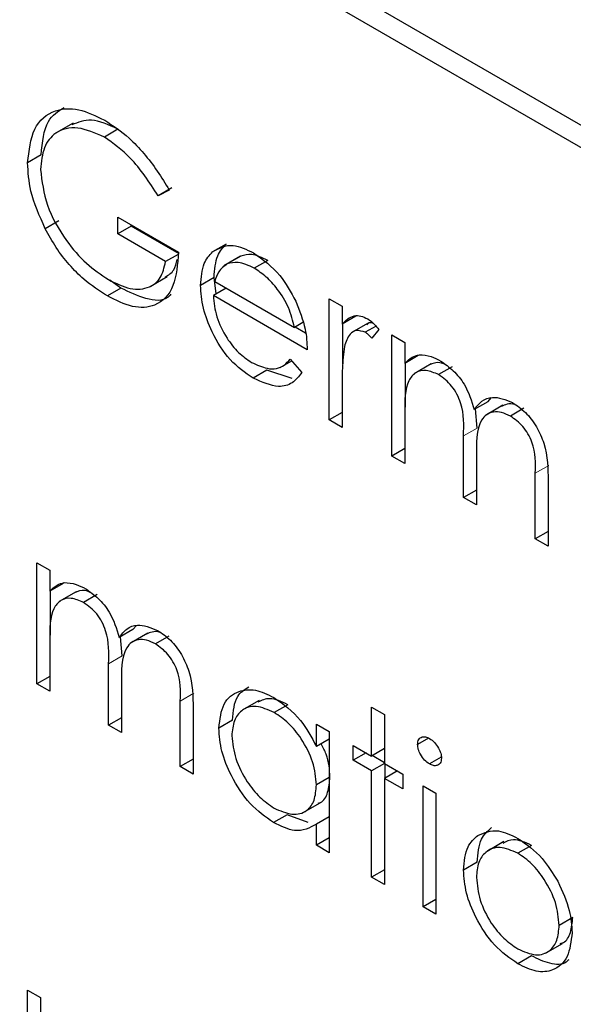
# Paper-space layout 'Blatt4' of a CAD drawing. Header units: millimetres. Extents: x 5 to 418, y 2 to 292.
# Tile 32 of 79: x 98.03 to 99.18, y 199.26 to 201.32. Entities that reach past the tile are written whole.
import ezdxf

# ---------------------------------------------------------------- set-up
doc = ezdxf.new("R2010")
doc.units = ezdxf.units.MM

psp = doc.layouts.new('Blatt4')

# ---------------------------------------------------------------- linework, layer by layer
at = {"color": 7, "linetype": 'Continuous', "lineweight": 25}
for p, q in [((110.1296, 194.786), (95.8461, 203.0317)), ((110.0892, 194.7626), (95.9471, 202.9267)), ((98.1407, 201.0999), (98.1053, 201.0795)), ((98.234, 201.0872), (98.2057, 201.0708)), ((98.0739, 201.0335), (98.0456, 201.0172)), ((98.3463, 200.9647), (98.3181, 200.9483)), ((98.3411, 200.9603), (98.3181, 200.9483)), ((98.1106, 200.8958), (98.0823, 200.8795)), ((98.2336, 200.904), (98.3603, 200.8309)), ((98.2336, 200.8686), (98.2336, 200.904)), ((98.2619, 200.8849), (98.2336, 200.8686)), ((98.2619, 200.8849), (98.2619, 200.8877)), ((98.3617, 200.8273), (98.2619, 200.8849)), ((98.3334, 200.811), (98.2336, 200.8686)), ((98.4598, 200.8477), (98.4315, 200.8313)), ((98.3595, 200.826), (98.3334, 200.811)), ((98.4901, 200.8226), (98.4547, 200.8022)), ((98.4903, 200.8224), (98.462, 200.8061)), ((98.5467, 200.8136), (98.5184, 200.7972)), ((98.2403, 200.7556), (98.2168, 200.7724)), ((98.3015, 200.7592), (98.3368, 200.7796)), ((98.4346, 200.7779), (98.4063, 200.7615)), ((98.4391, 200.7435), (98.4346, 200.7779)), ((98.436, 200.7695), (98.6021, 200.6736)), ((98.2403, 200.7556), (98.212, 200.7393)), ((98.4601, 200.7556), (98.4332, 200.7401)), ((98.6289, 200.6271), (98.4332, 200.7401)), ((98.675, 200.7334), (98.7018, 200.7179)), ((98.675, 200.4808), (98.675, 200.7334)), ((98.7018, 200.7179), (98.7018, 200.6808)), ((98.7301, 200.6971), (98.7018, 200.6808)), ((98.62, 200.684), (98.6021, 200.6736)), ((98.6254, 200.6617), (98.6035, 200.6744)), ((98.7033, 200.598), (98.7033, 200.6816)), ((98.756, 200.6826), (98.7207, 200.6622)), ((98.7725, 200.6764), (98.7501, 200.6635)), ((98.7786, 200.6694), (98.7638, 200.6511)), ((98.8055, 200.6581), (98.8323, 200.6426)), ((98.8055, 200.4055), (98.8055, 200.6581)), ((98.8323, 200.6426), (98.8323, 200.5987)), ((98.5935, 200.6076), (98.6174, 200.5794)), ((98.8606, 200.615), (98.8323, 200.5987)), ((98.5724, 200.59), (98.5966, 200.6039)), ((98.8337, 200.5071), (98.8337, 200.5995)), ((98.8877, 200.5975), (98.8523, 200.5771)), ((98.9314, 200.5915), (98.9031, 200.5752)), ((98.5447, 200.5843), (98.5164, 200.568)), ((98.5976, 200.5671), (98.5447, 200.5843)), ((98.7018, 200.5502), (98.7018, 200.4653)), ((99.0057, 200.5186), (99.0137, 200.5273)), ((99.0057, 200.5186), (98.9774, 200.5023)), ((98.9834, 200.4639), (98.9798, 200.5037)), ((99.0373, 200.5114), (99.002, 200.491)), ((99.0812, 200.505), (99.0529, 200.4887)), ((98.7018, 200.4964), (98.675, 200.4808)), ((98.8323, 200.4963), (98.8323, 200.39)), ((98.7018, 200.4653), (98.675, 200.4808)), ((98.9551, 200.3191), (98.9551, 200.4476)), ((98.8323, 200.421), (98.8055, 200.4055)), ((98.8323, 200.39), (98.8055, 200.4055)), ((98.982, 200.4019), (98.982, 200.3036)), ((99.1048, 200.2327), (99.1048, 200.3697)), ((99.1317, 200.354), (99.1317, 200.2172)), ((98.982, 200.3346), (98.9551, 200.3191)), ((98.982, 200.3036), (98.9551, 200.3191)), ((99.1317, 200.2482), (99.1048, 200.2327)), ((99.1317, 200.2172), (99.1048, 200.2327)), ((98.0648, 200.183), (98.0916, 200.1675)), ((98.0648, 199.9304), (98.0648, 200.183)), ((98.0916, 200.1675), (98.0916, 200.1236)), ((98.1199, 200.1399), (98.0916, 200.1236)), ((98.0931, 200.032), (98.0931, 200.1244)), ((98.147, 200.1224), (98.1116, 200.102)), ((98.1907, 200.1164), (98.1624, 200.1)), ((98.265, 200.0435), (98.273, 200.0521)), ((98.265, 200.0435), (98.2367, 200.0272)), ((98.2967, 200.0363), (98.2613, 200.0159)), ((98.0916, 200.0212), (98.0916, 199.9149)), ((98.2427, 199.9887), (98.2391, 200.0286)), ((98.3405, 200.0298), (98.3122, 200.0135)), ((98.2144, 199.844), (98.2144, 199.9724)), ((98.0916, 199.9459), (98.0648, 199.9304)), ((98.0916, 199.9149), (98.0648, 199.9304)), ((98.2413, 199.9267), (98.2413, 199.8285)), ((98.3641, 199.7576), (98.3641, 199.8945)), ((98.5289, 199.8959), (98.4935, 199.8755)), ((98.5882, 199.8868), (98.56, 199.8705)), ((98.391, 199.8789), (98.391, 199.7421)), ((98.7632, 199.8817), (98.7901, 199.8662)), ((98.7632, 199.7798), (98.7632, 199.8817)), ((98.7901, 199.8662), (98.7901, 199.7643)), ((98.2413, 199.8595), (98.2144, 199.844)), ((98.473, 199.8544), (98.4447, 199.838)), ((98.6481, 199.7995), (98.6481, 199.8462)), ((98.6481, 199.8462), (98.675, 199.8307)), ((98.2413, 199.8285), (98.2144, 199.844)), ((98.675, 199.8307), (98.675, 199.5781)), ((98.675, 199.815), (98.6481, 199.7995)), ((98.882, 199.8172), (98.8592, 199.804)), ((98.7249, 199.8019), (98.7632, 199.7798)), ((98.7249, 199.7709), (98.7249, 199.8019)), ((98.7517, 199.7864), (98.7249, 199.7709)), ((98.7901, 199.7953), (98.7632, 199.7798)), ((98.391, 199.7731), (98.3641, 199.7576)), ((98.7632, 199.7487), (98.7249, 199.7709)), ((98.7901, 199.7642), (98.7632, 199.7487)), ((98.7901, 199.7659), (98.7647, 199.7806)), ((98.7901, 199.7643), (98.8285, 199.7421)), ((98.7915, 199.734), (98.7915, 199.7634)), ((98.9087, 199.7775), (98.884, 199.7632)), ((98.391, 199.7421), (98.3641, 199.7576)), ((98.7632, 199.5272), (98.7632, 199.7487)), ((98.817, 199.7487), (98.7901, 199.7332)), ((98.675, 199.7349), (98.6481, 199.7194)), ((98.7901, 199.7332), (98.7901, 199.5116)), ((98.8285, 199.7111), (98.7901, 199.7332)), ((98.8285, 199.7421), (98.8285, 199.7111)), ((98.8707, 199.7177), (98.8976, 199.7022)), ((98.8707, 199.4651), (98.8707, 199.7177)), ((98.8976, 199.7022), (98.8976, 199.4496)), ((98.6206, 199.6619), (98.656, 199.6823)), ((98.587, 199.6571), (98.5588, 199.6408)), ((98.631, 199.6409), (98.587, 199.6571)), ((98.675, 199.6528), (98.6481, 199.6373)), ((98.6481, 199.5936), (98.6481, 199.6373)), ((98.675, 199.6091), (98.6481, 199.5936)), ((99.0394, 199.6013), (99.0041, 199.5809)), ((98.675, 199.5781), (98.6481, 199.5936)), ((99.0966, 199.5934), (99.0683, 199.577)), ((98.9834, 199.5583), (98.9551, 199.542)), ((98.7901, 199.5427), (98.7632, 199.5272)), ((98.7901, 199.5116), (98.7632, 199.5272)), ((98.8976, 199.4806), (98.8707, 199.4651)), ((98.8976, 199.4496), (98.8707, 199.4651)), ((99.183, 199.4429), (99.1547, 199.4266)), ((99.1261, 199.3684), (99.1615, 199.3888)), ((99.0967, 199.3629), (99.0685, 199.3465)), ((98.0456, 199.2913), (98.0725, 199.2758)), ((98.0456, 199.0387), (98.0456, 199.2913)), ((98.0725, 199.2758), (98.0725, 199.2386))]:
    psp.add_line(p, q, dxfattribs=at)
at = {"color": 7, "linetype": 'Continuous', "lineweight": 18}
for p, q in [((98.9834, 200.4639), (98.9551, 200.4476)), ((99.1331, 200.386), (99.1048, 200.3697)), ((98.2427, 199.9887), (98.2144, 199.9724)), ((98.3924, 199.9109), (98.3641, 199.8945))]:
    psp.add_line(p, q, dxfattribs=at)
for centre, major_axis, ratio, start_param, end_param in [((372.0278, 363.2841), (379.9846, 5.8274), 0.587244, 3.834585, 4.001386), ((372.0278, 351.7967), (379.9866, -5.634), 0.567146, 3.873355, 3.997444), ((372.013, 364.2552), (378.7845, 5.8277), 0.587275, 3.871004, 3.964908)]:
    psp.add_ellipse(centre, major_axis=major_axis, ratio=ratio, start_param=start_param, end_param=end_param, dxfattribs=at)
at = {"color": 7, "linetype": 'Continuous', "lineweight": 25}
for points, knots in [([(87.3461, 211.6256), (88.1543, 211.1013), (90.4981, 209.581), (94.4492, 207.1006), (99.2284, 204.201), (104.0996, 201.3514), (109.0593, 198.5515), (114.1072, 195.8033), (117.9951, 193.7589), (120.198, 192.6299), (120.6706, 192.3876)], [0, 0, 0, 0, 0.0774167, 0.2244859, 0.3715556, 0.5186246, 0.6656928, 0.8127599, 0.959826, 1, 1, 1, 1]), ([(98.0456, 201.0172), (98.0485, 201.0425), (98.0544, 201.0933), (98.0975, 201.1292), (98.1512, 201.1326), (98.1881, 201.1147), (98.2066, 201.1058)], [0, 0, 0, 0, 0.2795897, 0.5590718, 0.7794111, 1, 1, 1, 1]), ([(98.0739, 201.0335), (98.0763, 201.0598), (98.0805, 201.1061), (98.1093, 201.1246), (98.1218, 201.1327)], [0, 0, 0, 0, 0.56748, 1, 1, 1, 1]), ([(98.234, 201.0872), (98.2147, 201.096), (98.1785, 201.1126), (98.1509, 201.1014), (98.1379, 201.0962)], [0, 0, 0, 0, 0.5307868, 1, 1, 1, 1]), ([(98.2066, 201.1058), (98.2237, 201.0944), (98.252, 201.0757), (98.2885, 201.0372), (98.3167, 201.0004), (98.333, 200.9736), (98.3411, 200.9603)], [0, 0, 0, 0, 0.339527, 0.559586, 0.779731, 1, 1, 1, 1]), ([(98.2057, 201.0708), (98.1868, 201.0791), (98.1489, 201.0956), (98.1047, 201.0843), (98.0775, 201.0517), (98.0741, 201.0193), (98.0725, 201.003)], [0, 0, 0, 0, 0.279847, 0.559555, 0.779847, 1, 1, 1, 1]), ([(98.3181, 200.9483), (98.2996, 200.9766), (98.2665, 201.0271), (98.2243, 201.0575), (98.2057, 201.0708)], [0, 0, 0, 0, 0.55984, 1, 1, 1, 1]), ([(98.0823, 200.8795), (98.0705, 200.9061), (98.0493, 200.9536), (98.0467, 200.9977), (98.0456, 201.0172)], [0, 0, 0, 0, 0.559317, 1, 1, 1, 1]), ([(98.0725, 201.003), (98.0755, 200.9784), (98.0816, 200.9291), (98.1214, 200.8579), (98.1675, 200.8047), (98.1987, 200.7838), (98.2143, 200.7734)], [0, 0, 0, 0, 0.279061, 0.558584, 0.779236, 1, 1, 1, 1]), ([(98.212, 200.7393), (98.1954, 200.75), (98.1679, 200.7677), (98.132, 200.8039), (98.1044, 200.8396), (98.0897, 200.8662), (98.0823, 200.8795)], [0, 0, 0, 0, 0.339789, 0.559872, 0.779908, 1, 1, 1, 1]), ([(98.4063, 200.7615), (98.4077, 200.7779), (98.41, 200.8072), (98.4249, 200.824), (98.4315, 200.8313)], [0, 0, 0, 0, 0.559427, 1, 1, 1, 1]), ([(98.4315, 200.8313), (98.4449, 200.8388), (98.469, 200.8523), (98.5023, 200.8362), (98.517, 200.8291)], [0, 0, 0, 0, 0.558577, 1, 1, 1, 1]), ([(98.4346, 200.7779), (98.4359, 200.7943), (98.4383, 200.8236), (98.4532, 200.8403), (98.4598, 200.8477)], [0, 0, 0, 0, 0.559427, 1, 1, 1, 1]), ([(98.3603, 200.8309), (98.3584, 200.8059), (98.3548, 200.7559), (98.3169, 200.7162), (98.2651, 200.7128), (98.2297, 200.7304), (98.212, 200.7393)], [0, 0, 0, 0, 0.280351, 0.559367, 0.779371, 1, 1, 1, 1]), ([(98.2143, 200.7734), (98.2298, 200.7658), (98.2606, 200.7507), (98.2986, 200.7545), (98.3248, 200.7749), (98.3306, 200.7989), (98.3334, 200.811)], [0, 0, 0, 0, 0.280254, 0.559912, 0.779941, 1, 1, 1, 1]), ([(98.3325, 200.7788), (98.3393, 200.7829), (98.3518, 200.7903), (98.3559, 200.8078), (98.3578, 200.8156)], [0, 0, 0, 0, 0.551016, 1, 1, 1, 1]), ([(98.5467, 200.8136), (98.5351, 200.8191), (98.5143, 200.829), (98.4977, 200.8244), (98.4903, 200.8224)], [0, 0, 0, 0, 0.5594582, 1, 1, 1, 1]), ([(98.517, 200.8291), (98.5365, 200.8152), (98.5713, 200.7905), (98.5948, 200.7475), (98.6051, 200.7285)], [0, 0, 0, 0, 0.558919, 1, 1, 1, 1]), ([(98.462, 200.8061), (98.4555, 200.8013), (98.4438, 200.7928), (98.4384, 200.7766), (98.436, 200.7695)], [0, 0, 0, 0, 0.5587953, 1, 1, 1, 1]), ([(98.5184, 200.7972), (98.5068, 200.8028), (98.4861, 200.8127), (98.4694, 200.8081), (98.462, 200.8061)], [0, 0, 0, 0, 0.5594582, 1, 1, 1, 1]), ([(98.6021, 200.6736), (98.5988, 200.6875), (98.5922, 200.7151), (98.5692, 200.7524), (98.5438, 200.7803), (98.5269, 200.7916), (98.5184, 200.7972)], [0, 0, 0, 0, 0.280138, 0.559194, 0.779598, 1, 1, 1, 1]), ([(98.3446, 200.743), (98.3427, 200.7408), (98.3311, 200.7271), (98.2923, 200.7307), (98.2576, 200.7473), (98.2403, 200.7556)], [0, 0, 0, 0, 0.089239, 0.543973, 1, 1, 1, 1]), ([(98.5164, 200.568), (98.4997, 200.5793), (98.4665, 200.6019), (98.4307, 200.6595), (98.4099, 200.7146), (98.4075, 200.7459), (98.4063, 200.7615)], [0, 0, 0, 0, 0.279885, 0.558859, 0.779462, 1, 1, 1, 1]), ([(98.4332, 200.7401), (98.4346, 200.7256), (98.4373, 200.6967), (98.4585, 200.6535), (98.4851, 200.6197), (98.5037, 200.6072), (98.513, 200.6009)], [0, 0, 0, 0, 0.279963, 0.559359, 0.779526, 1, 1, 1, 1]), ([(98.6051, 200.7285), (98.6129, 200.7088), (98.6268, 200.6736), (98.6283, 200.6413), (98.6289, 200.6271)], [0, 0, 0, 0, 0.558897, 1, 1, 1, 1]), ([(98.7018, 200.6808), (98.7094, 200.6883), (98.7198, 200.6988), (98.7404, 200.6986), (98.7503, 200.6939), (98.7552, 200.6916)], [0, 0, 0, 0, 0.558788, 0.779481, 1, 1, 1, 1]), ([(98.7552, 200.6916), (98.7598, 200.6882), (98.7682, 200.6823), (98.7754, 200.6734), (98.7786, 200.6694)], [0, 0, 0, 0, 0.559243, 1, 1, 1, 1]), ([(98.7501, 200.6635), (98.7438, 200.6655), (98.7311, 200.6697), (98.7148, 200.6587), (98.7097, 200.6435), (98.7066, 200.6342)], [0, 0, 0, 0, 0.278336, 0.558768, 1, 1, 1, 1]), ([(98.767, 200.6821), (98.7647, 200.6828), (98.7589, 200.6846), (98.7553, 200.6813), (98.7532, 200.6794)], [0, 0, 0, 0, 0.411162, 1, 1, 1, 1]), ([(98.7638, 200.6511), (98.7614, 200.6538), (98.757, 200.6587), (98.7522, 200.662), (98.7501, 200.6635)], [0, 0, 0, 0, 0.5603957, 1, 1, 1, 1]), ([(98.7066, 200.6342), (98.7049, 200.6191), (98.7017, 200.5921), (98.7018, 200.563), (98.7018, 200.5502)], [0, 0, 0, 0, 0.559636, 1, 1, 1, 1]), ([(98.513, 200.6009), (98.524, 200.5958), (98.5422, 200.5874), (98.5654, 200.5867), (98.5814, 200.5943), (98.5895, 200.6032), (98.5935, 200.6076)], [0, 0, 0, 0, 0.339465, 0.559626, 0.779498, 1, 1, 1, 1]), ([(98.8323, 200.5987), (98.8372, 200.6035), (98.8458, 200.612), (98.8575, 200.6153), (98.8627, 200.6167)], [0, 0, 0, 0, 0.5601482, 1, 1, 1, 1]), ([(98.8627, 200.6167), (98.8707, 200.6162), (98.8852, 200.6152), (98.9008, 200.6071), (98.9078, 200.6035)], [0, 0, 0, 0, 0.559743, 1, 1, 1, 1]), ([(98.9031, 200.5752), (98.8943, 200.579), (98.8766, 200.5866), (98.8544, 200.581), (98.8328, 200.5557), (98.8325, 200.5208), (98.8323, 200.4963)], [0, 0, 0, 0, 0.186544, 0.37335, 0.56013, 1, 1, 1, 1]), ([(98.917, 200.5963), (98.9131, 200.5979), (98.9005, 200.6029), (98.8909, 200.5985), (98.8842, 200.5954)], [0, 0, 0, 0, 0.309221, 1, 1, 1, 1]), ([(98.9078, 200.6035), (98.9165, 200.5974), (98.934, 200.5853), (98.9626, 200.5502), (98.9718, 200.5205), (98.9774, 200.5023)], [0, 0, 0, 0, 0.280809, 0.561507, 1, 1, 1, 1]), ([(98.6174, 200.5794), (98.6113, 200.5715), (98.5991, 200.5557), (98.5647, 200.5462), (98.5347, 200.5597), (98.5164, 200.568)], [0, 0, 0, 0, 0.280919, 0.561407, 1, 1, 1, 1]), ([(98.9551, 200.4476), (98.9559, 200.4698), (98.957, 200.4976), (98.942, 200.5347), (98.927, 200.5577), (98.9126, 200.5682), (98.9031, 200.5752)], [0, 0, 0, 0, 0.500537, 0.625897, 0.751368, 1, 1, 1, 1]), ([(98.9774, 200.5023), (98.9823, 200.5087), (98.9923, 200.5214), (99.0186, 200.5322), (99.0428, 200.5228), (99.0576, 200.517)], [0, 0, 0, 0, 0.2812634, 0.5620938, 1, 1, 1, 1]), ([(99.0636, 200.5123), (99.0634, 200.5124), (99.0569, 200.5151), (99.0462, 200.5146), (99.0378, 200.5107), (99.034, 200.5089)], [0, 0, 0, 0, 0.023662, 0.556677, 1, 1, 1, 1]), ([(99.0576, 200.517), (99.0667, 200.5108), (99.0848, 200.4984), (99.1084, 200.4672), (99.131, 200.4156), (99.1314, 200.3794), (99.1317, 200.354)], [0, 0, 0, 0, 0.186885, 0.373579, 0.560268, 1, 1, 1, 1]), ([(99.0529, 200.4887), (99.0467, 200.4917), (99.0343, 200.4978), (99.0172, 200.4982), (99.0027, 200.4928), (98.9816, 200.4688), (98.9818, 200.4316), (98.982, 200.4019)], [0, 0, 0, 0, 0.125317, 0.250662, 0.376086, 0.501515, 1, 1, 1, 1]), ([(99.1048, 200.3697), (99.1054, 200.3908), (99.1062, 200.4173), (99.0901, 200.4519), (99.0755, 200.4728), (99.0619, 200.4823), (99.0529, 200.4887)], [0, 0, 0, 0, 0.499445, 0.624933, 0.750561, 1, 1, 1, 1]), ([(98.0916, 200.1236), (98.0965, 200.1284), (98.1051, 200.1369), (98.1168, 200.1401), (98.122, 200.1416)], [0, 0, 0, 0, 0.560148, 1, 1, 1, 1]), ([(98.122, 200.1416), (98.1301, 200.141), (98.1445, 200.14), (98.1602, 200.1319), (98.1671, 200.1284)], [0, 0, 0, 0, 0.559743, 1, 1, 1, 1]), ([(98.1763, 200.1211), (98.1725, 200.1227), (98.1599, 200.1278), (98.1502, 200.1233), (98.1435, 200.1203)], [0, 0, 0, 0, 0.309221, 1, 1, 1, 1]), ([(98.1671, 200.1284), (98.1758, 200.1223), (98.1933, 200.1101), (98.2219, 200.0751), (98.2311, 200.0453), (98.2367, 200.0272)], [0, 0, 0, 0, 0.280809, 0.561507, 1, 1, 1, 1]), ([(98.1624, 200.1), (98.1536, 200.1038), (98.1359, 200.1114), (98.1137, 200.1059), (98.0921, 200.0806), (98.0918, 200.0457), (98.0916, 200.0212)], [0, 0, 0, 0, 0.186544, 0.37335, 0.56013, 1, 1, 1, 1]), ([(98.2144, 199.9724), (98.2153, 199.9946), (98.2163, 200.0224), (98.2013, 200.0596), (98.1864, 200.0825), (98.172, 200.093), (98.1624, 200.1)], [0, 0, 0, 0, 0.500537, 0.625897, 0.751368, 1, 1, 1, 1]), ([(98.2367, 200.0272), (98.2417, 200.0335), (98.2516, 200.0463), (98.2779, 200.0571), (98.3021, 200.0476), (98.3169, 200.0418)], [0, 0, 0, 0, 0.2812634, 0.5620938, 1, 1, 1, 1]), ([(98.3229, 200.0372), (98.3227, 200.0373), (98.3163, 200.04), (98.3056, 200.0394), (98.2972, 200.0356), (98.2934, 200.0338)], [0, 0, 0, 0, 0.023662, 0.556677, 1, 1, 1, 1]), ([(98.3169, 200.0418), (98.326, 200.0356), (98.3441, 200.0233), (98.3678, 199.9921), (98.3903, 199.9405), (98.3907, 199.9043), (98.391, 199.8789)], [0, 0, 0, 0, 0.186885, 0.373579, 0.560268, 1, 1, 1, 1]), ([(98.3122, 200.0135), (98.306, 200.0166), (98.2936, 200.0226), (98.2765, 200.023), (98.262, 200.0176), (98.2409, 199.9937), (98.2411, 199.9564), (98.2413, 199.9267)], [0, 0, 0, 0, 0.125317, 0.250662, 0.376086, 0.501515, 1, 1, 1, 1]), ([(98.3641, 199.8945), (98.3647, 199.9157), (98.3655, 199.9422), (98.3494, 199.9767), (98.3348, 199.9976), (98.3213, 200.0072), (98.3122, 200.0135)], [0, 0, 0, 0, 0.499445, 0.624933, 0.750561, 1, 1, 1, 1]), ([(98.4447, 199.838), (98.4468, 199.8562), (98.4509, 199.8925), (98.4826, 199.9164), (98.5201, 199.9207), (98.5464, 199.9081), (98.5596, 199.9017)], [0, 0, 0, 0, 0.279413, 0.559191, 0.779548, 1, 1, 1, 1]), ([(98.473, 199.8544), (98.4747, 199.8731), (98.4776, 199.9059), (98.4983, 199.9185), (98.5071, 199.9238)], [0, 0, 0, 0, 0.573159, 1, 1, 1, 1]), ([(98.5882, 199.8868), (98.5752, 199.893), (98.5515, 199.9041), (98.534, 199.8959), (98.5261, 199.8922)], [0, 0, 0, 0, 0.551084, 1, 1, 1, 1]), ([(98.5596, 199.9017), (98.5793, 199.8878), (98.6147, 199.8628), (98.6379, 199.8188), (98.6481, 199.7995)], [0, 0, 0, 0, 0.559062, 1, 1, 1, 1]), ([(98.56, 199.8705), (98.5471, 199.8762), (98.5215, 199.8876), (98.4924, 199.878), (98.4749, 199.8551), (98.4727, 199.8332), (98.4716, 199.8222)], [0, 0, 0, 0, 0.279767, 0.559291, 0.779719, 1, 1, 1, 1]), ([(98.6481, 199.7194), (98.6467, 199.7352), (98.6438, 199.7668), (98.6196, 199.8137), (98.5905, 199.8501), (98.5701, 199.8637), (98.56, 199.8705)], [0, 0, 0, 0, 0.27966, 0.55921, 0.779487, 1, 1, 1, 1]), ([(98.5588, 199.6408), (98.542, 199.6527), (98.5083, 199.6767), (98.4711, 199.7339), (98.4481, 199.7903), (98.4458, 199.8221), (98.4447, 199.838)], [0, 0, 0, 0, 0.279573, 0.559333, 0.779589, 1, 1, 1, 1]), ([(98.4716, 199.8222), (98.4734, 199.8064), (98.477, 199.7748), (98.5006, 199.7282), (98.5295, 199.6921), (98.5497, 199.6782), (98.5597, 199.6712)], [0, 0, 0, 0, 0.279429, 0.559146, 0.77957, 1, 1, 1, 1]), ([(98.6764, 199.7357), (98.6756, 199.7516), (98.6744, 199.7746), (98.6618, 199.7979), (98.6579, 199.8051)], [0, 0, 0, 0, 0.692809, 1, 1, 1, 1]), ([(98.8592, 199.804), (98.8597, 199.8078), (98.8607, 199.8154), (98.8677, 199.8199), (98.8757, 199.8205), (98.8812, 199.8178), (98.884, 199.8164)], [0, 0, 0, 0, 0.279289, 0.558897, 0.779452, 1, 1, 1, 1]), ([(98.884, 199.8164), (98.8876, 199.8139), (98.8947, 199.809), (98.9029, 199.7973), (98.9082, 199.7854), (98.9088, 199.7786), (98.9091, 199.7752)], [0, 0, 0, 0, 0.279869, 0.559866, 0.779911, 1, 1, 1, 1]), ([(98.884, 199.7632), (98.8805, 199.7657), (98.8735, 199.7706), (98.8654, 199.7822), (98.8601, 199.7939), (98.8595, 199.8006), (98.8592, 199.804)], [0, 0, 0, 0, 0.279784, 0.559698, 0.779921, 1, 1, 1, 1]), ([(98.9091, 199.7752), (98.9086, 199.7714), (98.9075, 199.7639), (98.9004, 199.7596), (98.8923, 199.7591), (98.8868, 199.7618), (98.884, 199.7632)], [0, 0, 0, 0, 0.27916, 0.558862, 0.779356, 1, 1, 1, 1]), ([(98.6518, 199.6817), (98.6534, 199.682), (98.6633, 199.684), (98.6733, 199.7031), (98.6754, 199.7248), (98.6764, 199.7357)], [0, 0, 0, 0, 0.086461, 0.543043, 1, 1, 1, 1]), ([(98.5597, 199.6712), (98.5725, 199.6656), (98.5982, 199.6544), (98.6281, 199.6625), (98.6455, 199.6859), (98.6472, 199.7082), (98.6481, 199.7194)], [0, 0, 0, 0, 0.279822, 0.559387, 0.779603, 1, 1, 1, 1]), ([(98.6481, 199.6373), (98.6339, 199.63), (98.6086, 199.6168), (98.574, 199.6334), (98.5588, 199.6408)], [0, 0, 0, 0, 0.558763, 1, 1, 1, 1]), ([(98.9834, 199.5583), (98.985, 199.576), (98.9878, 199.6077), (99.0056, 199.6236), (99.0134, 199.6306)], [0, 0, 0, 0, 0.559285, 1, 1, 1, 1]), ([(98.9851, 199.6143), (98.9986, 199.62), (99.0228, 199.6303), (99.0545, 199.6148), (99.0685, 199.608)], [0, 0, 0, 0, 0.55888, 1, 1, 1, 1]), ([(98.9551, 199.542), (98.9567, 199.5597), (98.9595, 199.5913), (98.9773, 199.6073), (98.9851, 199.6143)], [0, 0, 0, 0, 0.559285, 1, 1, 1, 1]), ([(99.0966, 199.5934), (99.0836, 199.5994), (99.0605, 199.6101), (99.044, 199.6013), (99.0368, 199.5975)], [0, 0, 0, 0, 0.564377, 1, 1, 1, 1]), ([(99.0685, 199.608), (99.0862, 199.5956), (99.118, 199.5734), (99.1413, 199.5352), (99.1516, 199.5184)], [0, 0, 0, 0, 0.559182, 1, 1, 1, 1]), ([(99.0683, 199.577), (99.0556, 199.5826), (99.03, 199.5938), (99.002, 199.5824), (98.9846, 199.5596), (98.9829, 199.5374), (98.982, 199.5263)], [0, 0, 0, 0, 0.279484, 0.559256, 0.779547, 1, 1, 1, 1]), ([(99.1547, 199.4266), (99.1532, 199.4422), (99.1503, 199.4735), (99.1266, 199.5196), (99.0985, 199.5565), (99.0784, 199.5702), (99.0683, 199.577)], [0, 0, 0, 0, 0.279586, 0.559398, 0.779653, 1, 1, 1, 1]), ([(99.0685, 199.3465), (99.0517, 199.3582), (99.0182, 199.3814), (98.9813, 199.4386), (98.9587, 199.4945), (98.9563, 199.5262), (98.9551, 199.542)], [0, 0, 0, 0, 0.279776, 0.559179, 0.779592, 1, 1, 1, 1]), ([(98.982, 199.5263), (98.9836, 199.5108), (98.9868, 199.4797), (99.0096, 199.4334), (99.0385, 199.3979), (99.0584, 199.3844), (99.0683, 199.3776)], [0, 0, 0, 0, 0.2796181, 0.5591672, 0.7795123, 1, 1, 1, 1]), ([(99.1516, 199.5184), (99.1612, 199.4978), (99.1785, 199.4609), (99.1806, 199.4265), (99.1816, 199.4113)], [0, 0, 0, 0, 0.559216, 1, 1, 1, 1]), ([(99.157, 199.3887), (99.1592, 199.3892), (99.1695, 199.3916), (99.1797, 199.4109), (99.1819, 199.4323), (99.183, 199.4429)], [0, 0, 0, 0, 0.119123, 0.559661, 1, 1, 1, 1]), ([(99.0683, 199.3776), (99.081, 199.372), (99.1064, 199.3607), (99.135, 199.3705), (99.1518, 199.3938), (99.1537, 199.4157), (99.1547, 199.4266)], [0, 0, 0, 0, 0.279745, 0.559113, 0.779606, 1, 1, 1, 1]), ([(99.1816, 199.4113), (99.1795, 199.3933), (99.1754, 199.3572), (99.1452, 199.3315), (99.1078, 199.3273), (99.0816, 199.3401), (99.0685, 199.3465)], [0, 0, 0, 0, 0.279521, 0.559381, 0.779507, 1, 1, 1, 1]), ([(99.1745, 199.355), (99.1727, 199.3533), (99.1634, 199.3437), (99.1354, 199.3446), (99.1096, 199.3568), (99.0967, 199.3629)], [0, 0, 0, 0, 0.100871, 0.55006, 1, 1, 1, 1])]:
    psp.add_open_spline(points, degree=3, knots=knots, dxfattribs=at)

doc.saveas('drawing.dxf')
